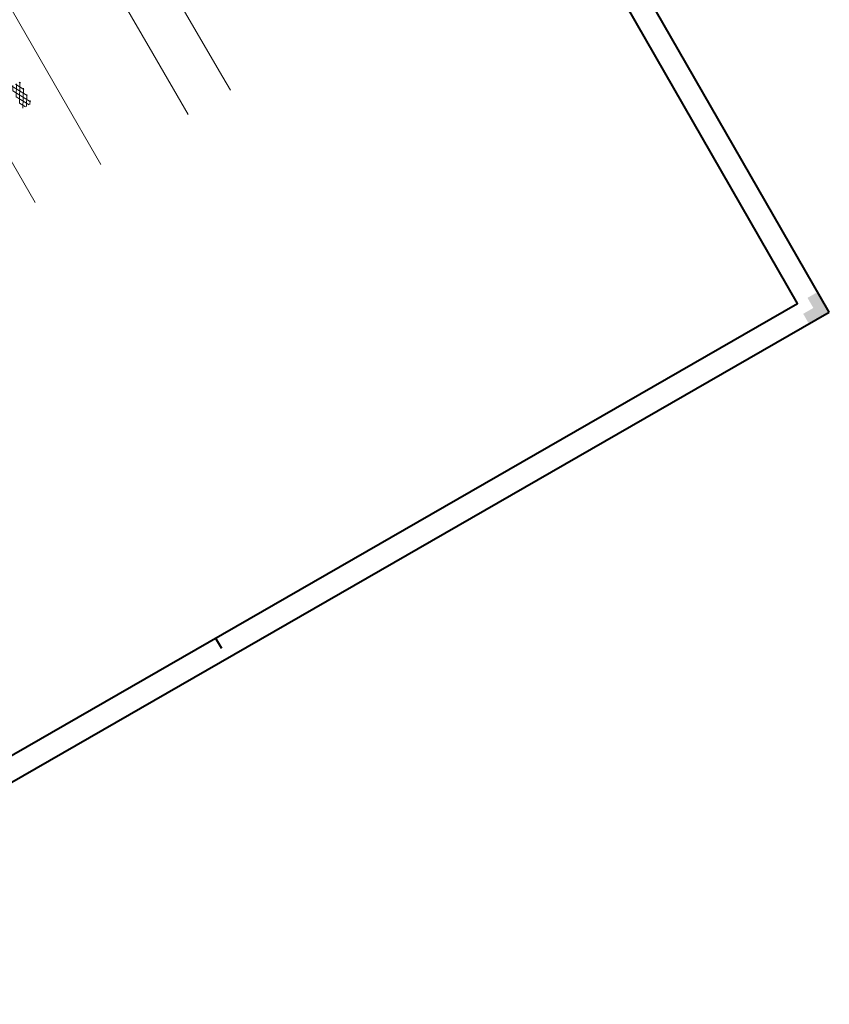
# Model space of a CAD drawing. Header units: metres. Extents: x 148737 to 148951, y 485553 to 485794.
# Tile 3 of 7: x 148881 to 148951, y 485553 to 485637. Entities that reach past the tile are written whole.
import ezdxf

# ---------------------------------------------------------------- set-up
doc = ezdxf.new("R2010")
doc.units = ezdxf.units.M
doc.header["$MEASUREMENT"] = 0
for name, color, linetype, lineweight in [('BWR-alg-topografie', 7, 'Continuous', 13), ('TOP-L-topo objecten vlak', 7, 'Continuous', 0), ('WVB-alg-onderhoek', 7, 'Continuous', 30)]:
    doc.layers.add(name, color=color, linetype=linetype, lineweight=lineweight)

# ---------------------------------------------------------------- blocks, each defined once
blk = doc.blocks.new('ASFALT')
at = {"layer": 'BWR-alg-topografie'}
for p, q in [((0.537, 0.737), (-0.001, 0.426)), ((1.137, 0.736), (0, 0.079)), ((1.483, -0.166), (0, 0.693)), ((0.884, -0.164), (0, 0.346)), ((0.284, -0.164), (0, 0)), ((1.737, 0.736), (0.177, -0.165)), ((2.083, -0.164), (0.524, 0.736)), ((2.113, 0.607), (0.778, -0.165)), ((2.111, 0.166), (1.124, 0.736)), ((2.112, 0.259), (1.377, -0.163)), ((2.112, 0.513), (1.725, 0.736)), ((2.113, -0.086), (1.978, -0.163))]:
    blk.add_line(p, q, dxfattribs=at)

msp = doc.modelspace()

# ---------------------------------------------------------------- hatches: boundary and pattern name
at = {"layer": 'WVB-alg-onderhoek', "lineweight": 40}
msp.add_hatch(color=256, dxfattribs=at).paths.add_polyline_path([(148948.877, 485611.165), (148948.379, 485612.032), (148949.246, 485612.53), (148948.748, 485613.397), (148949.615, 485613.896), (148950.612, 485612.161)])

# ---------------------------------------------------------------- linework, layer by layer
at = {"layer": 'TOP-L-topo objecten vlak', "color": 7, "linetype": 'Continuous', "lineweight": 0, "flags": 128}
for points in [[(148882.66, 485621.56), (148879.303, 485627.34), (148843.083, 485690.328), (148812.303, 485743.975), (148800.973, 485763.768)], [(148899.369, 485631.159), (148898.73, 485632.256), (148885.287, 485655.316), (148874.002, 485674.667), (148861.903, 485695.403), (148857.574, 485702.819), (148854.151, 485701.059)], [(148854.151, 485701.059), (148859.864, 485691.138), (148863.909, 485684.12), (148871.075, 485671.703), (148874.091, 485666.482), (148879.771, 485656.658), (148884.014, 485649.327), (148888.365, 485641.816), (148892.726, 485634.293), (148895.751, 485629.081)], [(148888.301, 485624.801), (148884.83, 485630.778), (148861.086, 485672.031)]]:
    msp.add_lwpolyline(points, dxfattribs=at)
at = {"layer": 'WVB-alg-onderhoek', "lineweight": 40}
for p, q in [((148950.612, 485612.161), (148845.998, 485794.249)), ((148847.602, 485552.98), (148950.612, 485612.161)), ((148898.11, 485584.305), (148898.609, 485583.438))]:
    msp.add_line(p, q, dxfattribs=at)
at = {"layer": 'WVB-alg-onderhoek', "lineweight": 40, "flags": 128}
msp.add_lwpolyline([(148746.715, 485732.596), (148848.34, 485555.71), (148947.881, 485612.899), (148846.257, 485789.785)], close=True, dxfattribs=at)

# ---------------------------------------------------------------- block references
at = {"layer": 'BWR-alg-topografie', "rotation": 118.5964162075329}
msp.add_blockref('ASFALT', (148882.227, 485629.937), dxfattribs=at)

doc.saveas('drawing.dxf')
